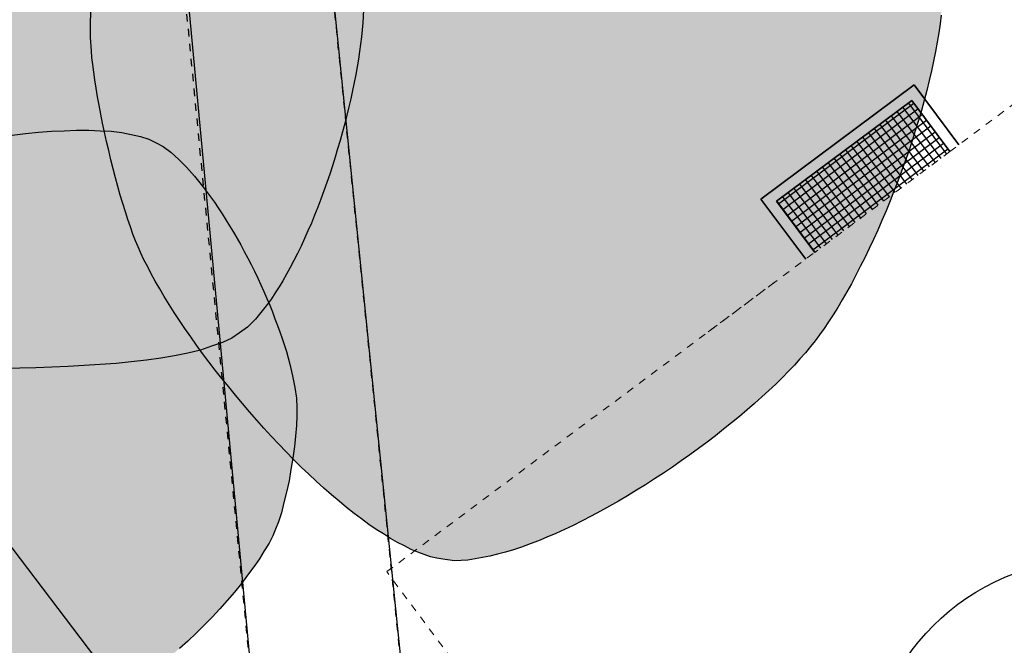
# Model space of a CAD drawing. Header units: metres. Extents: x 2 to 485, y 6 to 594.
# Tile 141 of 176: x 256 to 269, y 372 to 380. Entities that reach past the tile are written whole.
import ezdxf

# ---------------------------------------------------------------- set-up
doc = ezdxf.new("R2010")
doc.units = ezdxf.units.M
doc.header["$LTSCALE"] = 0.0125
for name, pattern in [('260241_A_bea$0$PUNKTIERT', [0.2, 0, -0.2]), ('GEWOFAG_Hof 2_141023_Grundriss_bea$0$AUSGEZOGEN', [0]), ('GEWOFAG_Hof 2_141023_Grundriss_bea$0$VERDECKT2_S2', [0.15, 0.1, -0.05])]:
    doc.linetypes.add(name, pattern=pattern)
for name, color, linetype in [('260241_A_bea$0$B07_FLSTGR', 9, 'Continuous'), ('260241_A_bea$0$B25_EINFASS_GEPKT', 7, '260241_A_bea$0$PUNKTIERT'), ('260241_A_bea$0$B30_BEWSYM', 3, 'Continuous'), ('260241_A_bea$0$B31_BEWLIN', 3, 'Continuous'), ('f_baum', 3, 'Continuous'), ('f_schraff', 251, 'Continuous'), ('f_weg', 2, 'Continuous')]:
    doc.layers.add(name, color=color, linetype=linetype)
doc.layers.add('260241_A_bea$0$f_fill_baum', color=86, linetype='Continuous', lineweight=18)
doc.layers.add('GEWOFAG_Hof 2_141023_Grundriss_bea$0$STANDARD', color=7, linetype='GEWOFAG_Hof 2_141023_Grundriss_bea$0$AUSGEZOGEN', lineweight=13)

msp = doc.modelspace()

# ---------------------------------------------------------------- hatches: boundary and pattern name
at = {"layer": '260241_A_bea$0$B30_BEWSYM'}
for points in [[(261.662, 379.736, -1), (261.662, 379.336, -1)], [(255.954, 377.062, -1), (255.954, 376.592, -1)]]:
    msp.add_hatch(color=256, dxfattribs=at).paths.add_polyline_path(points, flags=0)
at = {"layer": '260241_A_bea$0$f_fill_baum'}
h = msp.add_hatch(color=256, dxfattribs=at)
h.dxf.hatch_style = 1
h.paths.add_polyline_path([(251.596, 387.424), (251.732, 387.419), (251.885, 387.43), (252.051, 387.453), (252.217, 387.475), (252.396, 387.508), (252.583, 387.548), (252.77, 387.589), (252.965, 387.637), (253.163, 387.687), (253.263, 387.713), (253.363, 387.739), (253.464, 387.766), (253.564, 387.792), (253.664, 387.818), (253.764, 387.844), (253.864, 387.87), (253.963, 387.895), (254.061, 387.919), (254.16, 387.944), (254.258, 387.968), (254.354, 387.99), (254.545, 388.033), (254.73, 388.071), (254.904, 388.098), (255.078, 388.126), (255.241, 388.143), (255.388, 388.146), (255.535, 388.148), (255.665, 388.136), (255.776, 388.106), (255.889, 388.073), (256.01, 388.012), (256.135, 387.928), (256.197, 387.886), (256.26, 387.838), (256.324, 387.785), (256.389, 387.732), (256.454, 387.674), (256.52, 387.612), (256.586, 387.55), (256.652, 387.483), (256.718, 387.413), (256.784, 387.343), (256.851, 387.27), (256.918, 387.194), (256.985, 387.117), (257.051, 387.038), (257.117, 386.956), (257.183, 386.874), (257.248, 386.79), (257.313, 386.704), (257.378, 386.618), (257.442, 386.531), (257.505, 386.443), (257.568, 386.355), (257.631, 386.267), (257.692, 386.178), (257.753, 386.089), (257.812, 386), (257.87, 385.912), (257.928, 385.824), (257.984, 385.736), (258.038, 385.649), (258.093, 385.563), (258.146, 385.479), (258.196, 385.396), (258.246, 385.313), (258.294, 385.232), (258.34, 385.154), (258.432, 384.998), (258.515, 384.854), (258.587, 384.726), (258.624, 384.657), (258.663, 384.584), (258.703, 384.507), (258.744, 384.431), (258.786, 384.351), (258.829, 384.268), (258.871, 384.185), (258.914, 384.099), (258.958, 384.01), (259.001, 383.92), (259.045, 383.828), (259.089, 383.734), (259.134, 383.641), (259.179, 383.545), (259.223, 383.448), (259.267, 383.35), (259.311, 383.251), (259.354, 383.15), (259.398, 383.05), (259.441, 382.948), (259.484, 382.846), (259.527, 382.744), (259.569, 382.642), (259.61, 382.539), (259.651, 382.436), (259.69, 382.333), (259.728, 382.23), (259.766, 382.127), (259.802, 382.024), (259.837, 381.922), (259.872, 381.82), (259.905, 381.719), (259.936, 381.619), (259.967, 381.52), (259.996, 381.422), (260.023, 381.326), (260.076, 381.133), (260.12, 380.947), (260.152, 380.771), (260.183, 380.595), (260.202, 380.43), (260.206, 380.281), (260.211, 380.13), (260.203, 379.957), (260.183, 379.768), (260.172, 379.673), (260.158, 379.574), (260.142, 379.472), (260.126, 379.371), (260.107, 379.267), (260.086, 379.16), (260.065, 379.053), (260.041, 378.944), (260.014, 378.834), (259.988, 378.724), (259.96, 378.612), (259.93, 378.5), (259.899, 378.388), (259.866, 378.275), (259.832, 378.163), (259.797, 378.05), (259.76, 377.937), (259.721, 377.826), (259.682, 377.715), (259.642, 377.605), (259.6, 377.497), (259.558, 377.389), (259.515, 377.283), (259.47, 377.18), (259.425, 377.077), (259.379, 376.977), (259.331, 376.881), (259.283, 376.784), (259.234, 376.691), (259.184, 376.603), (259.135, 376.515), (259.085, 376.432), (259.034, 376.354), (258.982, 376.276), (258.929, 376.203), (258.876, 376.136), (258.771, 376.003), (258.664, 375.896), (258.556, 375.822), (258.455, 375.751), (258.328, 375.692), (258.182, 375.642), (258.035, 375.591), (257.869, 375.549), (257.688, 375.515), (257.508, 375.481), (257.314, 375.454), (257.111, 375.433), (256.909, 375.412), (256.698, 375.396), (256.484, 375.384), (256.27, 375.371), (256.053, 375.362), (255.838, 375.354), (255.624, 375.347), (255.412, 375.342), (255.208, 375.336), (255.004, 375.33), (254.808, 375.323), (254.626, 375.314), (254.444, 375.304), (254.275, 375.292), (254.126, 375.277), (253.954, 375.258), (253.763, 375.23), (253.557, 375.196), (253.453, 375.178), (253.346, 375.159), (253.236, 375.138), (253.126, 375.118), (253.014, 375.096), (252.899, 375.074), (252.784, 375.052), (252.666, 375.029), (252.547, 375.006), (252.429, 374.983), (252.309, 374.96), (252.188, 374.937), (252.067, 374.914), (251.945, 374.891), (251.823, 374.869), (251.701, 374.846), (251.579, 374.824), (251.457, 374.803), (251.335, 374.782), (251.214, 374.762), (251.094, 374.744), (250.975, 374.727), (250.857, 374.711), (250.741, 374.697), (250.625, 374.683), (250.511, 374.671), (250.4, 374.661), (250.288, 374.651), (250.179, 374.643), (250.074, 374.638), (249.864, 374.63), (249.668, 374.633), (249.491, 374.652), (249.315, 374.672), (249.159, 374.707), (249.029, 374.763), (248.916, 374.809), (248.796, 374.882), (248.671, 374.975), (248.608, 375.021), (248.544, 375.072), (248.479, 375.128), (248.415, 375.184), (248.35, 375.245), (248.284, 375.309), (248.218, 375.373), (248.151, 375.441), (248.084, 375.512), (248.018, 375.584), (247.951, 375.659), (247.884, 375.737), (247.817, 375.814), (247.75, 375.894), (247.684, 375.976), (247.617, 376.057), (247.551, 376.14), (247.485, 376.224), (247.419, 376.308), (247.354, 376.394), (247.29, 376.48), (247.226, 376.567), (247.163, 376.655), (247.102, 376.742), (247.04, 376.829), (246.98, 376.916), (246.921, 377.003), (246.862, 377.089), (246.805, 377.175), (246.749, 377.259), (246.694, 377.344), (246.641, 377.427), (246.59, 377.509), (246.538, 377.59), (246.489, 377.669), (246.442, 377.746), (246.349, 377.9), (246.267, 378.044), (246.197, 378.173), (246.153, 378.254), (246.107, 378.34), (246.061, 378.431), (246.015, 378.522), (245.968, 378.618), (245.921, 378.718), (245.873, 378.818), (245.825, 378.922), (245.777, 379.029), (245.728, 379.136), (245.679, 379.246), (245.63, 379.359), (245.582, 379.473), (245.535, 379.589), (245.488, 379.708), (245.441, 379.826), (245.394, 379.946), (245.348, 380.068), (245.302, 380.19), (245.257, 380.313), (245.214, 380.437), (245.171, 380.562), (245.13, 380.687), (245.09, 380.813), (245.05, 380.939), (245.012, 381.065), (244.976, 381.19), (244.939, 381.315), (244.905, 381.439), (244.873, 381.562), (244.841, 381.686), (244.812, 381.809), (244.786, 381.93), (244.76, 382.051), (244.737, 382.171), (244.717, 382.288), (244.697, 382.405), (244.68, 382.519), (244.666, 382.63), (244.653, 382.742), (244.644, 382.851), (244.639, 382.956), (244.627, 383.165), (244.631, 383.36), (244.655, 383.535), (244.667, 383.625), (244.686, 383.722), (244.711, 383.824), (244.736, 383.926), (244.767, 384.033), (244.804, 384.144), (244.841, 384.255), (244.883, 384.37), (244.93, 384.488), (244.977, 384.605), (245.028, 384.726), (245.084, 384.848), (245.14, 384.971), (245.201, 385.096), (245.266, 385.222), (245.33, 385.347), (245.398, 385.473), (245.469, 385.599), (245.54, 385.725), (245.615, 385.851), (245.692, 385.975), (245.77, 386.1), (245.85, 386.224), (245.932, 386.345), (246.014, 386.466), (246.098, 386.584), (246.183, 386.699), (246.268, 386.813), (246.355, 386.923), (246.442, 387.029), (246.53, 387.135), (246.618, 387.237), (246.707, 387.333), (246.796, 387.429), (246.886, 387.52), (246.976, 387.604), (247.065, 387.687), (247.153, 387.764), (247.241, 387.833), (247.329, 387.902), (247.417, 387.963), (247.503, 388.015), (247.589, 388.067), (247.673, 388.11), (247.756, 388.142), (247.838, 388.174), (247.918, 388.196), (247.996, 388.208), (248.096, 388.222), (248.213, 388.221), (248.342, 388.209), (248.471, 388.196), (248.613, 388.172), (248.763, 388.139), (248.914, 388.106), (249.073, 388.065), (249.237, 388.019), (249.402, 387.974), (249.572, 387.924), (249.743, 387.873), (249.913, 387.821), (250.085, 387.768), (250.254, 387.718), (250.423, 387.668), (250.589, 387.621), (250.749, 387.579), (250.909, 387.537), (251.062, 387.501), (251.204, 387.474), (251.346, 387.447), (251.478, 387.429)])
h = msp.add_hatch(color=256, dxfattribs=at)
h.dxf.hatch_style = 1
h.paths.add_polyline_path([(263.063, 383.996), (263.154, 383.962), (263.251, 383.926), (263.353, 383.887), (263.455, 383.849), (263.562, 383.809), (263.672, 383.766), (263.782, 383.723), (263.895, 383.678), (264.011, 383.631), (264.126, 383.584), (264.244, 383.534), (264.364, 383.483), (264.484, 383.432), (264.606, 383.379), (264.729, 383.325), (264.851, 383.27), (264.974, 383.214), (265.097, 383.156), (265.22, 383.098), (265.343, 383.039), (265.465, 382.979), (265.588, 382.92), (265.709, 382.859), (265.828, 382.797), (265.947, 382.735), (266.064, 382.672), (266.178, 382.608), (266.291, 382.543), (266.402, 382.477), (266.509, 382.411), (266.616, 382.345), (266.72, 382.279), (266.819, 382.212), (266.918, 382.146), (267.012, 382.079), (267.101, 382.012), (267.189, 381.944), (267.272, 381.876), (267.348, 381.808), (267.424, 381.741), (267.494, 381.673), (267.556, 381.606), (267.618, 381.539), (267.673, 381.472), (267.719, 381.405), (267.765, 381.337), (267.803, 381.27), (267.831, 381.204), (267.89, 381.068), (267.925, 380.899), (267.938, 380.706), (267.944, 380.609), (267.945, 380.506), (267.941, 380.398), (267.938, 380.29), (267.93, 380.177), (267.917, 380.06), (267.904, 379.943), (267.886, 379.822), (267.864, 379.697), (267.843, 379.573), (267.818, 379.446), (267.789, 379.316), (267.76, 379.186), (267.727, 379.054), (267.691, 378.921), (267.655, 378.787), (267.615, 378.652), (267.572, 378.517), (267.53, 378.382), (267.485, 378.246), (267.437, 378.111), (267.39, 377.977), (267.34, 377.844), (267.289, 377.712), (267.237, 377.58), (267.183, 377.449), (267.128, 377.321), (267.072, 377.192), (267.015, 377.066), (266.957, 376.944), (266.899, 376.822), (266.84, 376.704), (266.781, 376.59), (266.721, 376.476), (266.66, 376.366), (266.599, 376.262), (266.538, 376.158), (266.477, 376.06), (266.416, 375.968), (266.356, 375.877), (266.296, 375.792), (266.236, 375.715), (266.175, 375.636), (266.107, 375.555), (266.033, 375.473), (265.96, 375.391), (265.881, 375.307), (265.796, 375.222), (265.711, 375.137), (265.62, 375.051), (265.525, 374.965), (265.43, 374.879), (265.33, 374.792), (265.226, 374.705), (265.123, 374.619), (265.016, 374.533), (264.906, 374.448), (264.795, 374.362), (264.682, 374.277), (264.566, 374.194), (264.45, 374.111), (264.332, 374.029), (264.213, 373.95), (264.095, 373.871), (263.975, 373.794), (263.855, 373.72), (263.734, 373.646), (263.613, 373.575), (263.492, 373.507), (263.371, 373.439), (263.25, 373.374), (263.13, 373.313), (263.01, 373.252), (262.892, 373.196), (262.775, 373.144), (262.659, 373.093), (262.545, 373.046), (262.433, 373.005), (262.321, 372.963), (262.211, 372.927), (262.105, 372.896), (262, 372.866), (261.898, 372.842), (261.8, 372.824), (261.603, 372.788), (261.424, 372.779), (261.268, 372.802), (261.189, 372.812), (261.107, 372.833), (261.021, 372.862), (260.936, 372.892), (260.848, 372.931), (260.757, 372.977), (260.666, 373.023), (260.573, 373.077), (260.477, 373.137), (260.381, 373.197), (260.283, 373.264), (260.184, 373.337), (260.085, 373.41), (259.985, 373.489), (259.885, 373.574), (259.784, 373.658), (259.682, 373.747), (259.581, 373.84), (259.48, 373.933), (259.379, 374.03), (259.278, 374.131), (259.178, 374.232), (259.079, 374.336), (258.981, 374.442), (258.883, 374.548), (258.786, 374.657), (258.691, 374.767), (258.596, 374.876), (258.503, 374.987), (258.412, 375.098), (258.321, 375.209), (258.233, 375.321), (258.148, 375.433), (258.064, 375.545), (257.983, 375.657), (257.906, 375.768), (257.828, 375.878), (257.754, 375.986), (257.685, 376.092), (257.616, 376.199), (257.551, 376.304), (257.492, 376.406), (257.433, 376.508), (257.379, 376.606), (257.331, 376.7), (257.282, 376.794), (257.239, 376.884), (257.203, 376.97), (257.169, 377.048), (257.135, 377.137), (257.101, 377.234), (257.067, 377.331), (257.033, 377.435), (256.999, 377.545), (256.966, 377.655), (256.933, 377.771), (256.901, 377.889), (256.87, 378.008), (256.84, 378.13), (256.811, 378.252), (256.782, 378.374), (256.754, 378.496), (256.729, 378.616), (256.704, 378.737), (256.682, 378.856), (256.662, 378.97), (256.642, 379.084), (256.625, 379.194), (256.612, 379.297), (256.598, 379.4), (256.587, 379.496), (256.581, 379.583), (256.567, 379.759), (256.566, 379.964), (256.575, 380.19), (256.579, 380.302), (256.585, 380.419), (256.594, 380.54), (256.604, 380.662), (256.616, 380.788), (256.63, 380.916), (256.644, 381.044), (256.661, 381.175), (256.68, 381.308), (256.699, 381.441), (256.721, 381.576), (256.745, 381.711), (256.769, 381.846), (256.795, 381.982), (256.823, 382.117), (256.85, 382.252), (256.88, 382.386), (256.912, 382.518), (256.944, 382.651), (256.978, 382.782), (257.013, 382.91), (257.049, 383.038), (257.087, 383.164), (257.127, 383.286), (257.166, 383.408), (257.207, 383.526), (257.25, 383.639), (257.293, 383.751), (257.337, 383.858), (257.383, 383.959), (257.429, 384.061), (257.477, 384.157), (257.527, 384.245), (257.576, 384.333), (257.626, 384.414), (257.678, 384.486), (257.73, 384.559), (257.784, 384.623), (257.839, 384.678), (257.894, 384.734), (257.951, 384.78), (258.009, 384.816), (258.117, 384.881), (258.256, 384.926), (258.419, 384.952), (258.582, 384.978), (258.768, 384.985), (258.972, 384.978), (259.074, 384.975), (259.181, 384.968), (259.291, 384.958), (259.4, 384.947), (259.513, 384.933), (259.628, 384.916), (259.744, 384.9), (259.862, 384.881), (259.982, 384.859), (260.103, 384.838), (260.226, 384.814), (260.35, 384.788), (260.473, 384.762), (260.597, 384.734), (260.722, 384.704), (260.846, 384.674), (260.97, 384.643), (261.093, 384.61), (261.216, 384.577), (261.339, 384.543), (261.46, 384.509), (261.582, 384.475), (261.702, 384.441), (261.82, 384.406), (261.937, 384.37), (262.052, 384.334), (262.164, 384.298), (262.276, 384.263), (262.385, 384.228), (262.49, 384.194), (262.595, 384.159), (262.696, 384.125), (262.792, 384.092), (262.887, 384.059), (262.977, 384.026)])
h = msp.add_hatch(color=256, dxfattribs=at)
h.dxf.hatch_style = 1
h.paths.add_polyline_path([(253.75, 378.106), (253.877, 378.14), (254.019, 378.176), (254.171, 378.212), (254.322, 378.247), (254.484, 378.282), (254.652, 378.315), (254.82, 378.348), (254.994, 378.379), (255.17, 378.406), (255.346, 378.434), (255.524, 378.459), (255.7, 378.478), (255.875, 378.497), (256.048, 378.51), (256.215, 378.517), (256.383, 378.524), (256.544, 378.525), (256.695, 378.517), (256.845, 378.509), (256.985, 378.493), (257.11, 378.467), (257.235, 378.441), (257.345, 378.405), (257.437, 378.359), (257.537, 378.307), (257.641, 378.23), (257.746, 378.131), (257.851, 378.032), (257.957, 377.912), (258.062, 377.776), (258.115, 377.708), (258.168, 377.637), (258.221, 377.562), (258.273, 377.487), (258.324, 377.408), (258.374, 377.327), (258.425, 377.246), (258.475, 377.163), (258.523, 377.078), (258.572, 376.993), (258.62, 376.906), (258.666, 376.818), (258.712, 376.73), (258.756, 376.641), (258.799, 376.551), (258.841, 376.461), (258.882, 376.37), (258.92, 376.279), (258.959, 376.189), (258.995, 376.099), (259.029, 376.009), (259.064, 375.92), (259.096, 375.832), (259.125, 375.745), (259.183, 375.571), (259.23, 375.404), (259.263, 375.248), (259.296, 375.092), (259.315, 374.947), (259.32, 374.819), (259.322, 374.715), (259.316, 374.585), (259.302, 374.443), (259.289, 374.302), (259.269, 374.149), (259.243, 373.997), (259.217, 373.845), (259.185, 373.694), (259.15, 373.557), (259.115, 373.42), (259.077, 373.297), (259.038, 373.203), (259.001, 373.112), (258.95, 373.014), (258.887, 372.91), (258.824, 372.806), (258.749, 372.697), (258.665, 372.586), (258.581, 372.475), (258.489, 372.362), (258.391, 372.25), (258.293, 372.138), (258.19, 372.027), (258.083, 371.92), (257.976, 371.812), (257.866, 371.708), (257.755, 371.61), (257.645, 371.513), (257.535, 371.422), (257.428, 371.341), (257.321, 371.26), (257.216, 371.188), (257.117, 371.128), (257.018, 371.068), (256.924, 371.02), (256.838, 370.988), (256.705, 370.937), (256.55, 370.908), (256.379, 370.897), (256.207, 370.886), (256.019, 370.892), (255.819, 370.913), (255.72, 370.924), (255.618, 370.938), (255.513, 370.956), (255.408, 370.973), (255.301, 370.994), (255.192, 371.018), (255.084, 371.042), (254.974, 371.069), (254.863, 371.099), (254.752, 371.13), (254.641, 371.163), (254.53, 371.198), (254.418, 371.233), (254.306, 371.27), (254.195, 371.309), (254.083, 371.348), (253.972, 371.389), (253.862, 371.431), (253.752, 371.473), (253.644, 371.517), (253.537, 371.562), (253.431, 371.607), (253.326, 371.654), (253.224, 371.701), (253.121, 371.748), (253.021, 371.796), (252.924, 371.844), (252.827, 371.893), (252.734, 371.942), (252.644, 371.991), (252.554, 372.04), (252.468, 372.089), (252.387, 372.137), (252.305, 372.185), (252.227, 372.233), (252.155, 372.281), (252.088, 372.324), (252.018, 372.372), (251.945, 372.425), (251.872, 372.478), (251.796, 372.536), (251.718, 372.597), (251.64, 372.658), (251.56, 372.722), (251.479, 372.79), (251.397, 372.857), (251.313, 372.927), (251.229, 372.999), (251.145, 373.072), (251.061, 373.148), (250.977, 373.225), (250.892, 373.302), (250.808, 373.38), (250.724, 373.46), (250.64, 373.54), (250.557, 373.622), (250.476, 373.704), (250.395, 373.787), (250.316, 373.87), (250.239, 373.953), (250.162, 374.036), (250.087, 374.119), (250.015, 374.202), (249.942, 374.284), (249.872, 374.366), (249.806, 374.446), (249.74, 374.527), (249.678, 374.607), (249.621, 374.685), (249.564, 374.763), (249.511, 374.84), (249.464, 374.915), (249.369, 375.063), (249.294, 375.203), (249.246, 375.329), (249.197, 375.454), (249.174, 375.566), (249.184, 375.661), (249.196, 375.769), (249.254, 375.883), (249.35, 375.999), (249.397, 376.057), (249.454, 376.115), (249.519, 376.174), (249.584, 376.233), (249.657, 376.293), (249.737, 376.353), (249.817, 376.413), (249.904, 376.473), (249.997, 376.533), (250.091, 376.593), (250.191, 376.653), (250.296, 376.713), (250.4, 376.773), (250.509, 376.832), (250.622, 376.891), (250.734, 376.949), (250.85, 377.006), (250.969, 377.062), (251.088, 377.119), (251.209, 377.175), (251.332, 377.229), (251.455, 377.284), (251.58, 377.338), (251.705, 377.39), (251.83, 377.442), (251.955, 377.492), (252.08, 377.541), (252.204, 377.589), (252.327, 377.636), (252.448, 377.68), (252.57, 377.725), (252.69, 377.768), (252.807, 377.809), (252.924, 377.849), (253.038, 377.887), (253.148, 377.922), (253.258, 377.958), (253.364, 377.991), (253.464, 378.021), (253.565, 378.052), (253.661, 378.08)])

# ---------------------------------------------------------------- linework, layer by layer
at = {"layer": '260241_A_bea$0$B07_FLSTGR', "color": 30, "linetype": 'Continuous'}
msp.add_line((322.482, 284.91), (252.442, 377), dxfattribs=at)
at = {"layer": '260241_A_bea$0$B25_EINFASS_GEPKT', "color": 7, "linetype": '260241_A_bea$0$PUNKTIERT', "ltscale": 0.5}
for p, q in [((261.254, 366.068), (259.286, 385.44)), ((257.349, 385.25), (259.282, 365.297))]:
    msp.add_line(p, q, dxfattribs=at)
at = {"layer": '260241_A_bea$0$B30_BEWSYM'}
for points in [[(267.917, 380.06), (267.904, 379.943), (267.886, 379.822), (267.864, 379.697), (267.843, 379.573), (267.818, 379.446), (267.789, 379.316), (267.76, 379.186), (267.727, 379.054), (267.691, 378.921), (267.655, 378.787), (267.615, 378.652), (267.572, 378.517), (267.53, 378.382), (267.485, 378.246), (267.437, 378.111), (267.39, 377.977), (267.34, 377.844), (267.289, 377.712), (267.237, 377.58), (267.183, 377.449), (267.128, 377.321), (267.072, 377.192), (267.015, 377.066), (266.957, 376.944), (266.899, 376.822), (266.84, 376.704), (266.781, 376.59), (266.721, 376.476), (266.66, 376.366), (266.599, 376.262), (266.538, 376.158), (266.477, 376.06), (266.416, 375.968), (266.356, 375.877), (266.296, 375.792), (266.236, 375.715), (266.175, 375.636), (266.107, 375.555), (266.033, 375.473), (265.96, 375.391), (265.881, 375.307), (265.796, 375.222), (265.711, 375.137), (265.62, 375.051), (265.525, 374.965), (265.43, 374.879), (265.33, 374.792), (265.226, 374.705), (265.123, 374.619), (265.016, 374.533), (264.906, 374.448), (264.795, 374.362), (264.682, 374.277), (264.566, 374.194), (264.45, 374.111), (264.332, 374.029), (264.213, 373.95), (264.095, 373.871), (263.975, 373.794), (263.855, 373.72), (263.734, 373.646), (263.613, 373.575), (263.492, 373.507), (263.371, 373.439), (263.25, 373.374), (263.13, 373.313), (263.01, 373.252), (262.892, 373.196), (262.775, 373.144), (262.659, 373.093), (262.545, 373.046), (262.433, 373.005), (262.321, 372.963), (262.211, 372.927), (262.105, 372.896), (262, 372.866), (261.898, 372.842), (261.8, 372.824), (261.603, 372.788), (261.424, 372.779), (261.268, 372.802), (261.189, 372.812), (261.107, 372.833), (261.021, 372.862), (260.936, 372.892), (260.848, 372.931), (260.757, 372.977), (260.666, 373.023), (260.573, 373.077), (260.477, 373.137), (260.381, 373.197), (260.283, 373.264), (260.184, 373.337), (260.085, 373.41), (259.985, 373.489), (259.885, 373.574), (259.784, 373.658), (259.682, 373.747), (259.581, 373.84), (259.48, 373.933), (259.379, 374.03), (259.278, 374.131), (259.178, 374.232), (259.079, 374.336), (258.981, 374.442), (258.883, 374.548), (258.786, 374.657), (258.691, 374.767), (258.596, 374.876), (258.503, 374.987), (258.412, 375.098), (258.321, 375.209), (258.233, 375.321), (258.148, 375.433), (258.064, 375.545), (257.983, 375.657), (257.906, 375.768), (257.828, 375.878), (257.754, 375.986), (257.685, 376.092), (257.616, 376.199), (257.551, 376.304), (257.492, 376.406), (257.433, 376.508), (257.379, 376.606), (257.331, 376.7), (257.282, 376.794), (257.239, 376.884), (257.203, 376.97), (257.169, 377.048), (257.135, 377.137), (257.101, 377.234), (257.067, 377.331), (257.033, 377.435), (256.999, 377.545), (256.966, 377.655), (256.933, 377.771), (256.901, 377.889), (256.87, 378.008), (256.84, 378.13), (256.811, 378.252), (256.782, 378.374), (256.754, 378.496), (256.729, 378.616), (256.704, 378.737), (256.682, 378.856), (256.662, 378.97), (256.642, 379.084), (256.625, 379.194), (256.612, 379.297), (256.598, 379.4), (256.587, 379.496), (256.581, 379.583), (256.567, 379.759), (256.566, 379.964), (256.575, 380.19)], [(255.524, 378.459), (255.7, 378.478), (255.875, 378.497), (256.048, 378.51), (256.215, 378.517), (256.383, 378.524), (256.544, 378.525), (256.695, 378.517), (256.845, 378.509), (256.985, 378.493), (257.11, 378.467), (257.235, 378.441), (257.345, 378.405), (257.437, 378.359), (257.537, 378.307), (257.641, 378.23), (257.746, 378.131), (257.851, 378.032), (257.957, 377.912), (258.062, 377.776), (258.115, 377.708), (258.168, 377.637), (258.221, 377.562), (258.273, 377.487), (258.324, 377.408), (258.374, 377.327), (258.425, 377.246), (258.475, 377.163), (258.523, 377.078), (258.572, 376.993), (258.62, 376.906), (258.666, 376.818), (258.712, 376.73), (258.756, 376.641), (258.799, 376.551), (258.841, 376.461), (258.882, 376.37), (258.92, 376.279), (258.959, 376.189), (258.995, 376.099), (259.029, 376.009), (259.064, 375.92), (259.096, 375.832), (259.125, 375.745), (259.183, 375.571), (259.23, 375.404), (259.263, 375.248), (259.296, 375.092), (259.315, 374.947), (259.32, 374.819), (259.322, 374.715), (259.316, 374.585), (259.302, 374.443), (259.289, 374.302), (259.269, 374.149), (259.243, 373.997), (259.217, 373.845), (259.185, 373.694), (259.15, 373.557), (259.115, 373.42), (259.077, 373.297), (259.038, 373.203), (259.001, 373.112), (258.95, 373.014), (258.887, 372.91), (258.824, 372.806), (258.749, 372.697), (258.665, 372.586), (258.581, 372.475), (258.489, 372.362), (258.391, 372.25), (258.293, 372.138), (258.19, 372.027), (258.083, 371.92), (257.976, 371.812), (257.866, 371.708), (257.755, 371.61)]]:
    msp.add_lwpolyline(points, dxfattribs=at)
at = {"layer": '260241_A_bea$0$B31_BEWLIN', "linetype": 'Continuous'}
msp.add_lwpolyline([(260.211, 380.13), (260.203, 379.957), (260.183, 379.768), (260.172, 379.673), (260.158, 379.574), (260.142, 379.472), (260.126, 379.371), (260.107, 379.267), (260.086, 379.16), (260.065, 379.053), (260.041, 378.944), (260.014, 378.834), (259.988, 378.724), (259.96, 378.612), (259.93, 378.5), (259.899, 378.388), (259.866, 378.275), (259.832, 378.163), (259.797, 378.05), (259.76, 377.937), (259.721, 377.826), (259.682, 377.715), (259.642, 377.605), (259.6, 377.497), (259.558, 377.389), (259.515, 377.283), (259.47, 377.18), (259.425, 377.077), (259.379, 376.977), (259.331, 376.881), (259.283, 376.784), (259.234, 376.691), (259.184, 376.603), (259.135, 376.515), (259.085, 376.432), (259.034, 376.354), (258.982, 376.276), (258.929, 376.203), (258.876, 376.136), (258.771, 376.003), (258.664, 375.896), (258.556, 375.822), (258.455, 375.751), (258.328, 375.692), (258.182, 375.642), (258.035, 375.591), (257.869, 375.549), (257.688, 375.515), (257.508, 375.481), (257.314, 375.454), (257.111, 375.433), (256.909, 375.412), (256.698, 375.396), (256.484, 375.384), (256.27, 375.371), (256.053, 375.362), (255.838, 375.354), (255.624, 375.347), (255.412, 375.342)], dxfattribs=at)
at = {"layer": 'f_baum', "ltscale": 0.5}
msp.add_circle((269.937, 369.795), 3, dxfattribs=at)
at = {"layer": 'f_schraff', "color": 252, "linetype": 'Continuous'}
for p, q in [((265.749, 377.541), (267.552, 378.886)), ((265.806, 377.464), (267.609, 378.81)), ((267.328, 378.772), (267.837, 378.091)), ((267.405, 378.829), (267.913, 378.148)), ((267.481, 378.886), (267.989, 378.205)), ((265.863, 377.388), (267.666, 378.733)), ((265.92, 377.312), (267.723, 378.657)), ((267.176, 378.659), (267.684, 377.977)), ((267.252, 378.716), (267.76, 378.034)), ((265.977, 377.235), (267.78, 378.581)), ((266.034, 377.159), (267.837, 378.504)), ((267.023, 378.545), (267.531, 377.863)), ((267.099, 378.602), (267.608, 377.92)), ((266.091, 377.083), (267.894, 378.428)), ((266.794, 378.374), (267.302, 377.693)), ((266.87, 378.431), (267.379, 377.75)), ((266.947, 378.488), (267.455, 377.806)), ((266.148, 377.006), (267.951, 378.352)), ((266.205, 376.93), (268.008, 378.275)), ((266.641, 378.26), (267.15, 377.579)), ((266.718, 378.317), (267.226, 377.636)), ((266.489, 378.146), (266.997, 377.465)), ((266.565, 378.203), (267.073, 377.522)), ((266.259, 377.975), (266.768, 377.294)), ((266.336, 378.032), (266.844, 377.351)), ((266.412, 378.089), (266.92, 377.408)), ((266.107, 377.861), (266.615, 377.18)), ((266.183, 377.918), (266.691, 377.237)), ((265.954, 377.747), (266.462, 377.066)), ((266.03, 377.804), (266.539, 377.123)), ((265.725, 377.576), (266.233, 376.895)), ((265.801, 377.633), (266.31, 376.952)), ((265.878, 377.69), (266.386, 377.009))]:
    msp.add_line(p, q, dxfattribs=at)
at = {"layer": 'f_weg'}
for p, q in [((257.404, 385.265), (258.926, 368.968)), ((259.82, 380.178), (260.27, 375.754)), ((260.27, 375.754), (260.473, 373.755)), ((260.473, 373.755), (260.832, 370.219))]:
    msp.add_line(p, q, dxfattribs=at)
at = {"layer": 'GEWOFAG_Hof 2_141023_Grundriss_bea$0$STANDARD', "color": 7, "linetype": 'GEWOFAG_Hof 2_141023_Grundriss_bea$0$VERDECKT2_S2', "lineweight": 18}
for p, q in [((268.035, 378.239), (273.746, 382.5)), ((268.035, 378.239), (266.232, 376.894)), ((260.521, 372.634), (266.232, 376.894)), ((260.521, 372.634), (266.232, 376.894)), ((265.691, 376.49), (264.729, 375.773)), ((268.443, 362.013), (260.521, 372.634))]:
    msp.add_line(p, q, dxfattribs=at)
at = {"layer": 'GEWOFAG_Hof 2_141023_Grundriss_bea$0$STANDARD', "color": 7, "linetype": 'GEWOFAG_Hof 2_141023_Grundriss_bea$0$AUSGEZOGEN', "lineweight": 35}
for p, q in [((265.513, 377.606), (267.557, 379.13)), ((267.557, 379.13), (268.155, 378.329)), ((265.723, 377.575), (267.527, 378.921)), ((268.035, 378.239), (267.527, 378.921)), ((266.111, 376.804), (265.513, 377.606)), ((265.723, 377.575), (266.232, 376.894))]:
    msp.add_line(p, q, dxfattribs=at)

doc.saveas('drawing.dxf')
